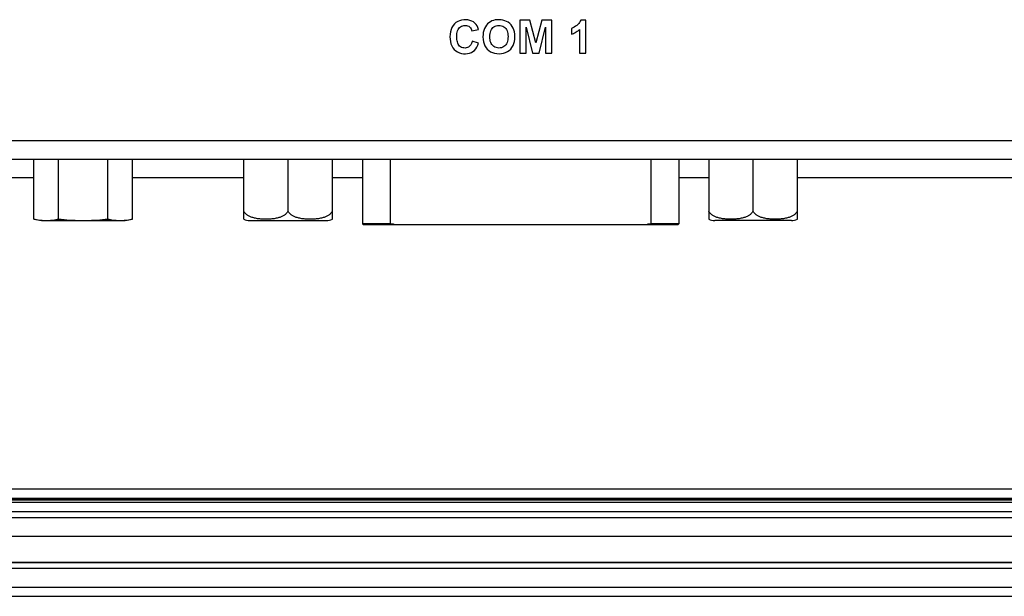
# Model space of a CAD drawing. Extents: x 0 to 841, y 0 to 594.
# Tile 95 of 102: x 618 to 671, y 240 to 271. Entities that reach past the tile are written whole.
import ezdxf

# ---------------------------------------------------------------- set-up
doc = ezdxf.new("R2010")
doc.units = 0
doc.header["$LTSCALE"] = 46.255
doc.header["$MEASUREMENT"] = 0
for name, color, linetype in [('07_ALL_FEATURES', 7, 'CONTINUOUS'), ('20_ALL_FEATURES', 7, 'CONTINUOUS'), ('5_ALL_CURVES', 7, 'CONTINUOUS'), ('7_ALL_FEATURES', 7, 'CONTINUOUS')]:
    doc.layers.add(name, color=color, linetype=linetype)

msp = doc.modelspace()

# ---------------------------------------------------------------- linework, layer by layer
at = {"layer": '07_ALL_FEATURES', "color": 7, "linetype": 'Continuous'}
msp.add_line((533.47423, 240.90993), (728.4387, 240.90993), dxfattribs=at)
at = {"layer": '20_ALL_FEATURES', "color": 7, "linetype": 'Continuous'}
for p, q in [((619.24147, 260.68063), (619.24147, 263.89217)), ((620.56647, 260.68063), (620.56647, 263.89217)), ((623.21647, 260.68063), (623.21647, 263.89217)), ((624.54147, 260.68063), (624.54147, 263.89217)), ((630.5179, 260.66776), (630.5179, 263.89217)), ((632.89947, 261.10217), (632.89947, 263.89217)), ((635.28104, 260.66776), (635.28104, 263.89217)), ((655.5079, 263.89217), (655.5079, 260.66776)), ((657.88947, 261.10217), (657.88947, 263.89217)), ((660.27104, 260.66776), (660.27104, 263.89217)), ((619.24147, 260.68063), (619.64147, 260.59217)), ((619.60991, 260.61852), (619.68379, 260.61137)), ((619.64147, 260.59217), (624.14147, 260.59217)), ((624.09889, 260.61135), (624.17275, 260.61849)), ((624.14147, 260.59217), (624.54147, 260.68063)), ((630.83956, 260.59217), (634.95937, 260.59217)), ((636.94117, 260.39217), (636.89617, 260.41586)), ((653.84777, 260.39217), (653.89277, 260.41586)), ((659.94947, 260.59217), (655.82947, 260.59217))]:
    msp.add_line(p, q, dxfattribs=at)
for points in [[(632.89947, 261.10217), (632.88742, 261.08049), (632.87372, 261.05882), (632.85838, 261.03716), (632.84143, 261.01542), (632.82284, 260.99369), (632.80248, 260.97221), (632.78033, 260.95101), (632.75641, 260.93007), (632.73062, 260.90961), (632.70295, 260.88964), (632.67342, 260.87015), (632.64193, 260.85133), (632.60851, 260.83321), (632.57315, 260.81577), (632.53569, 260.79913), (632.49616, 260.78332), (632.45454, 260.76831), (632.41065, 260.75424), (632.36451, 260.74109), (632.31609, 260.72887), (632.26515, 260.71768), (632.21149, 260.70749), (632.15531, 260.69832), (632.0969, 260.69032), (632.03604, 260.6835), (631.97296, 260.67784), (631.9086, 260.67344), (631.84285, 260.67029), (631.77582, 260.6684), (631.70879, 260.66776), (631.64177, 260.66839), (631.57475, 260.67028), (631.50901, 260.67342), (631.44465, 260.67783), (631.38157, 260.68347), (631.32072, 260.69029), (631.26229, 260.69829), (631.2061, 260.70745), (631.15242, 260.71764), (631.10146, 260.72883), (631.05303, 260.74105), (631.00687, 260.75419), (630.96296, 260.76827), (630.92133, 260.78327), (630.88179, 260.79908), (630.84432, 260.81572), (630.80894, 260.83317), (630.77551, 260.85129), (630.74401, 260.87011), (630.71447, 260.8896), (630.68679, 260.90957), (630.66099, 260.93004), (630.63707, 260.95099), (630.61491, 260.97219), (630.59454, 260.99367), (630.57594, 261.0154), (630.55899, 261.03714), (630.54365, 261.05881), (630.52995, 261.08048), (630.5179, 261.10217)], [(635.28104, 261.10217), (635.26897, 261.08047), (635.25527, 261.05878), (635.23991, 261.0371), (635.22296, 261.01536), (635.20436, 260.99363), (635.18399, 260.97215), (635.16182, 260.95094), (635.13789, 260.92999), (635.11208, 260.90952), (635.0844, 260.88955), (635.05484, 260.87005), (635.02332, 260.85123), (634.98987, 260.8331), (634.95446, 260.81565), (634.91696, 260.799), (634.87739, 260.78319), (634.83573, 260.76818), (634.79178, 260.7541), (634.74558, 260.74096), (634.69709, 260.72874), (634.64606, 260.71754), (634.5923, 260.70736), (634.53601, 260.69819), (634.47749, 260.6902), (634.41653, 260.68339), (634.35335, 260.67775), (634.28891, 260.67336), (634.22308, 260.67024), (634.15599, 260.66837), (634.08893, 260.66776), (634.02193, 260.66842), (633.95495, 260.67034), (633.88927, 260.6735), (633.82498, 260.67792), (633.76199, 260.68359), (633.70123, 260.69042), (633.64292, 260.69843), (633.58684, 260.70759), (633.53328, 260.71778), (633.4824, 260.72898), (633.43404, 260.7412), (633.38795, 260.75434), (633.3441, 260.76842), (633.30251, 260.78342), (633.26301, 260.79923), (633.2256, 260.81585), (633.19029, 260.83328), (633.15691, 260.85139), (633.12545, 260.87019), (633.09592, 260.88968), (633.06827, 260.90964), (633.04249, 260.9301), (633.01858, 260.95103), (632.99644, 260.97223), (632.97608, 260.99371), (632.95748, 261.01544), (632.94054, 261.03718), (632.9252, 261.05884), (632.91151, 261.0805), (632.89947, 261.10217)], [(657.88947, 261.10217), (657.87751, 261.08065), (657.86393, 261.05912), (657.84871, 261.0376), (657.8319, 261.01599), (657.81347, 260.99438), (657.79326, 260.97301), (657.77128, 260.95188), (657.74753, 260.931), (657.7219, 260.91058), (657.69441, 260.89064), (657.66504, 260.87116), (657.63367, 260.85233), (657.60031, 260.83415), (657.56496, 260.81661), (657.52744, 260.79987), (657.48778, 260.78394), (657.44597, 260.7688), (657.40181, 260.75459), (657.35533, 260.74132), (657.30651, 260.72897), (657.25507, 260.71766), (657.20081, 260.70738), (657.14395, 260.69812), (657.08488, 260.69007), (657.02334, 260.68324), (656.95961, 260.6776), (656.89489, 260.67322), (656.82926, 260.67014), (656.76265, 260.66833), (656.69611, 260.66776), (656.62962, 260.66842), (656.5632, 260.67033), (656.49788, 260.67349), (656.43365, 260.67791), (656.37053, 260.68358), (656.30962, 260.69042), (656.25118, 260.69845), (656.19495, 260.70765), (656.1412, 260.71789), (656.09006, 260.72917), (656.0414, 260.74149), (655.99507, 260.75474), (655.95113, 260.76888), (655.90953, 260.78395), (655.87002, 260.79983), (655.83254, 260.81656), (655.79715, 260.8341), (655.76375, 260.85229), (655.73235, 260.87115), (655.70293, 260.89066), (655.67541, 260.91062), (655.64978, 260.93104), (655.62604, 260.95192), (655.60407, 260.97304), (655.58388, 260.99439), (655.56546, 261.01599), (655.54867, 261.03759), (655.53345, 261.05911), (655.51986, 261.08064), (655.5079, 261.10217)], [(660.27104, 261.10217), (660.25898, 261.08047), (660.24527, 261.05879), (660.22993, 261.03712), (660.21298, 261.01538), (660.19438, 260.99365), (660.17401, 260.97218), (660.15187, 260.95098), (660.12795, 260.93004), (660.10216, 260.90958), (660.07449, 260.88961), (660.04495, 260.87012), (660.01346, 260.85131), (659.98005, 260.83319), (659.94469, 260.81575), (659.90723, 260.79912), (659.8677, 260.7833), (659.82607, 260.7683), (659.78217, 260.75422), (659.73601, 260.74107), (659.68757, 260.72885), (659.63659, 260.71765), (659.58289, 260.70746), (659.52666, 260.69829), (659.46819, 260.69028), (659.40729, 260.68347), (659.34416, 260.67782), (659.27976, 260.67341), (659.21397, 260.67028), (659.14692, 260.66839), (659.07987, 260.66776), (659.01286, 260.6684), (658.94585, 260.6703), (658.88013, 260.67345), (658.8158, 260.67786), (658.75276, 260.68351), (658.69194, 260.69033), (658.63355, 260.69833), (658.5774, 260.7075), (658.52376, 260.71768), (658.47283, 260.72888), (658.42442, 260.7411), (658.37828, 260.75424), (658.33439, 260.76832), (658.29277, 260.78332), (658.25324, 260.79913), (658.21579, 260.81577), (658.18043, 260.83321), (658.14702, 260.85133), (658.11553, 260.87014), (658.08599, 260.88963), (658.05833, 260.9096), (658.03253, 260.93006), (658.00861, 260.951), (657.98646, 260.97221), (657.9661, 260.99369), (657.9475, 261.01542), (657.93055, 261.03716), (657.91521, 261.05882), (657.90151, 261.08049), (657.88947, 261.10217)], [(619.24147, 260.68063), (619.31479, 260.6649), (619.38828, 260.65085), (619.46192, 260.63847), (619.53584, 260.62766), (619.60991, 260.61852)], [(619.68379, 260.61137), (619.7573, 260.60628), (619.8306, 260.60317), (619.90389, 260.60211), (619.97716, 260.60316), (620.05043, 260.60626), (620.12389, 260.61135), (620.19775, 260.61849), (620.27181, 260.62762), (620.34575, 260.63843), (620.41945, 260.65081), (620.49302, 260.66488), (620.56647, 260.68063)], [(620.56647, 260.68063), (620.71312, 260.6649), (620.86008, 260.65085), (621.00737, 260.63847), (621.1552, 260.62766), (621.30336, 260.61852), (621.45112, 260.61137), (621.59812, 260.60628), (621.74473, 260.60317), (621.89132, 260.60211), (622.03786, 260.60316), (622.18438, 260.60626), (622.33132, 260.61135), (622.47903, 260.61849), (622.62716, 260.62762), (622.77503, 260.63843), (622.92243, 260.65081), (623.06957, 260.66488), (623.21647, 260.68063)], [(623.21647, 260.68063), (623.28979, 260.6649), (623.36328, 260.65085), (623.43692, 260.63847), (623.51084, 260.62766), (623.58491, 260.61852), (623.65879, 260.61137), (623.7323, 260.60628), (623.8056, 260.60317), (623.87889, 260.60211), (623.95216, 260.60316), (624.02543, 260.60626), (624.09889, 260.61135)], [(624.17275, 260.61849), (624.24681, 260.62762), (624.32075, 260.63843), (624.39445, 260.65081), (624.46802, 260.66488), (624.54147, 260.68063)]]:
    msp.add_lwpolyline(points, dxfattribs=at)
for centre, start, end in [((630.83947, 261.31393), 243.542567, 270), ((634.95947, 261.31393), 270, 296.457433), ((655.82947, 261.31393), 243.542567, 270), ((659.94947, 261.31393), 270, 296.457433)]:
    msp.add_arc(centre, 0.72176, start, end, dxfattribs=at)
at = {"layer": '5_ALL_CURVES', "color": 4, "linetype": 'Continuous'}
for p, q in [((540.45623, 244.64193), (721.4567, 244.64193)), ((540.45623, 242.24193), (721.4567, 242.24193))]:
    msp.add_line(p, q, dxfattribs=at)
at = {"layer": '7_ALL_FEATURES', "color": 7, "linetype": 'Continuous'}
for p, q in [((645.8967, 271.35818), (645.36237, 271.35818)), ((645.36237, 271.35818), (645.36237, 269.59085)), ((645.69413, 269.59085), (645.69413, 270.98198)), ((645.69413, 270.98198), (646.04381, 269.59085)), ((646.21744, 270.1524), (645.8967, 271.35818)), ((646.53439, 271.35818), (646.21744, 270.1524)), ((646.38763, 269.59085), (646.73834, 270.98198)), ((647.06976, 271.35818), (646.53439, 271.35818)), ((646.73834, 270.98198), (646.73834, 269.59085)), ((647.06976, 269.59085), (647.06976, 271.35818)), ((648.90255, 271.36576), (648.62763, 271.36576)), ((648.90255, 269.59085), (648.90255, 271.36576)), ((642.78199, 270.78699), (643.13546, 270.87105)), ((648.12602, 270.91859), (648.12602, 270.6106)), ((648.5639, 270.8676), (648.5639, 269.59085)), ((643.14028, 270.13104), (642.7944, 270.24059)), ((645.36237, 269.59085), (645.69413, 269.59085)), ((646.04381, 269.59085), (646.38763, 269.59085)), ((646.73834, 269.59085), (647.06976, 269.59085)), ((648.5639, 269.59085), (648.90255, 269.59085)), ((560.68017, 264.89217), (701.23277, 264.89217)), ((560.68017, 263.89217), (701.23277, 263.89217)), ((636.89617, 263.89217), (636.89617, 260.41586)), ((638.39242, 263.89217), (638.39242, 260.41586)), ((652.39652, 263.89217), (652.39652, 260.41586)), ((653.89277, 263.89217), (653.89277, 260.41586)), ((617.56147, 262.90962), (619.24147, 262.90962)), ((624.54147, 262.90962), (630.5179, 262.90962)), ((635.28104, 262.90962), (636.89617, 262.90962)), ((653.89277, 262.90962), (655.5079, 262.90962)), ((660.27104, 262.90962), (701.23277, 262.90962)), ((638.39242, 260.41586), (636.89617, 260.41586)), ((636.94118, 260.39217), (653.84776, 260.39217)), ((653.89277, 260.41586), (652.39652, 260.41586)), ((560.32104, 246.17672), (701.5919, 246.17673)), ((704.92818, 245.57818), (557.19761, 245.57797)), ((557.48489, 245.64099), (704.42819, 245.64099)), ((559.93191, 245.68613), (701.59191, 245.68547)), ((540.45647, 245.46087), (721.45647, 245.46087)), ((540.45623, 244.64193), (721.4567, 244.64193)), ((540.45647, 244.96095), (721.45647, 244.96095)), ((540.45623, 243.64193), (721.4567, 243.64193)), ((540.45623, 242.24193), (721.4567, 242.24193)), ((721.4567, 242.21224), (540.45623, 242.21224)), ((721.4567, 241.91225), (540.45623, 241.91225)), ((533.47484, 240.41024), (728.43778, 240.41024))]:
    msp.add_line(p, q, dxfattribs=at)
for points in [[(643.13546, 270.87105), (643.10334, 270.97004), (643.06017, 271.05923), (643.00595, 271.13861), (642.94052, 271.20894), (642.86404, 271.26946), (642.77703, 271.31787), (642.67674, 271.3539), (642.56592, 271.37781), (642.45341, 271.38815), (642.33911, 271.38452), (642.22313, 271.36731), (642.11457, 271.33624), (642.01559, 271.29098), (641.92404, 271.23186), (641.84265, 271.15959), (641.7713, 271.07341), (641.7101, 270.97408), (641.6621, 270.86455), (641.62842, 270.74237), (641.60795, 270.60998), (641.6004, 270.47771), (641.60536, 270.34579), (641.62324, 270.21398), (641.655, 270.09185)], [(641.99048, 270.72048), (642.00975, 270.79313), (642.03662, 270.85889), (642.0721, 270.91703), (642.11518, 270.96826), (642.16468, 271.01042), (642.22183, 271.04311), (642.2854, 271.06672), (642.35052, 271.08023), (642.41793, 271.08297), (642.48689, 271.07561), (642.5503, 271.05912), (642.60646, 271.03323), (642.65707, 270.99822), (642.70013, 270.95591), (642.73497, 270.90691), (642.76226, 270.8506), (642.78199, 270.78699)], [(645.08876, 270.48689), (645.08271, 270.61201), (645.06531, 270.72896), (645.03656, 270.83774), (644.99569, 270.93911), (644.94346, 271.03231), (644.88224, 271.11507), (644.8122, 271.18683), (644.73317, 271.24817), (644.64691, 271.29847), (644.55193, 271.33733), (644.44972, 271.36517), (644.34665, 271.38261), (644.24285, 271.38942), (644.13818, 271.38584), (644.03859, 271.37323), (643.9461, 271.35277), (643.85867, 271.32327), (643.7762, 271.28247), (643.69745, 271.22913), (643.62365, 271.1645), (643.55831, 271.09005), (643.50178, 271.00539), (643.45373, 270.91091), (643.41668, 270.80925), (643.39151, 270.70129), (643.37735, 270.58615), (643.3742, 270.46384)], [(643.7418, 270.47555), (643.74411, 270.56249), (643.75374, 270.6442), (643.7707, 270.72068), (643.79505, 270.79295), (643.82672, 270.85999), (643.86553, 270.9187), (643.91201, 270.96827), (643.96562, 271.00951), (644.02466, 271.04171), (644.09036, 271.06465), (644.16147, 271.07854), (644.23252, 271.08326), (644.30349, 271.07875), (644.37439, 271.06506), (644.43984, 271.04232), (644.4986, 271.01022), (644.55191, 270.96906), (644.59813, 270.91982), (644.63684, 270.86181), (644.66844, 270.79572), (644.69259, 270.72449), (644.70914, 270.64911), (644.71823, 270.5686), (644.71986, 270.48295)], [(648.62763, 271.36576), (648.60032, 271.30488), (648.56556, 271.24626), (648.52336, 271.18991), (648.47326, 271.13511), (648.41571, 271.08257), (648.35208, 271.03444), (648.28281, 270.99142), (648.20746, 270.9528), (648.12602, 270.91859)], [(642.7944, 270.24059), (642.77591, 270.16854), (642.75134, 270.10376), (642.72069, 270.04625), (642.68386, 269.99556), (642.64095, 269.95214), (642.5923, 269.91736), (642.53641, 269.89126), (642.47479, 269.87379), (642.41223, 269.86612), (642.34835, 269.86901), (642.28354, 269.8817), (642.22376, 269.90307), (642.17038, 269.93346), (642.12203, 269.97252), (642.08061, 270.01818), (642.0472, 270.07041), (642.02072, 270.12923), (641.99985, 270.19263), (641.98462, 270.26068), (641.97499, 270.3333), (641.96956, 270.40828), (641.96731, 270.48655), (641.96927, 270.56718), (641.97701, 270.64523), (641.99048, 270.72048)], [(643.3742, 270.46384), (643.38116, 270.32887), (643.40096, 270.20357), (643.4336, 270.08795), (643.47962, 269.9812), (643.53848, 269.88412), (643.60857, 269.79911), (643.69005, 269.72645), (643.78276, 269.66585), (643.88463, 269.61882), (643.99832, 269.58583), (644.12119, 269.5664), (644.24317, 269.56058), (644.36362, 269.56842), (644.48318, 269.58987), (644.59383, 269.62487), (644.69354, 269.67388), (644.78433, 269.73644), (644.86417, 269.81112), (644.93316, 269.89835), (644.9912, 269.9977), (645.03601, 270.1065), (645.06683, 270.22385), (645.08441, 270.35065), (645.08876, 270.48689)], [(644.71986, 270.48295), (644.71843, 270.39589), (644.70939, 270.31388), (644.69274, 270.23694), (644.66837, 270.16407), (644.63639, 270.09627), (644.5971, 270.03647), (644.5497, 269.98513), (644.49499, 269.94179), (644.43566, 269.90803), (644.37145, 269.88407), (644.30263, 269.86969), (644.23267, 269.86577), (644.16044, 269.87309), (644.08707, 269.89087), (644.01934, 269.9176), (643.95866, 269.95355), (643.90362, 269.99845), (643.85687, 270.05001), (643.81979, 270.10817), (643.791, 270.17299), (643.76895, 270.24235), (643.75315, 270.31554), (643.7441, 270.39328), (643.7418, 270.47555)], [(648.12602, 270.6106), (648.1821, 270.63085), (648.23651, 270.65335), (648.28926, 270.6781), (648.34061, 270.70532), (648.39029, 270.73479), (648.43754, 270.76582), (648.4821, 270.79819), (648.52421, 270.83211), (648.5639, 270.8676)], [(641.655, 270.09185), (641.70206, 269.98147), (641.76299, 269.88077), (641.8345, 269.79305), (641.91692, 269.71888), (642.00992, 269.6577), (642.10917, 269.61115), (642.21612, 269.58034), (642.32933, 269.56416), (642.44014, 269.56087), (642.54741, 269.56956), (642.65228, 269.59113), (642.74954, 269.62665), (642.83828, 269.67659), (642.9194, 269.74048), (642.99042, 269.8179), (643.05048, 269.90874), (643.10044, 270.01312), (643.14028, 270.13104)], [(638.59606, 260.39217), (638.56126, 260.39525), (638.52681, 260.39868), (638.4927, 260.40245), (638.45893, 260.40658), (638.4255, 260.41104), (638.39242, 260.41586)], [(652.39652, 260.41586), (652.36343, 260.41104), (652.33, 260.40658), (652.29623, 260.40245), (652.26212, 260.39868), (652.22767, 260.39525), (652.19288, 260.39217)]]:
    msp.add_lwpolyline(points, dxfattribs=at)

doc.saveas('drawing.dxf')
